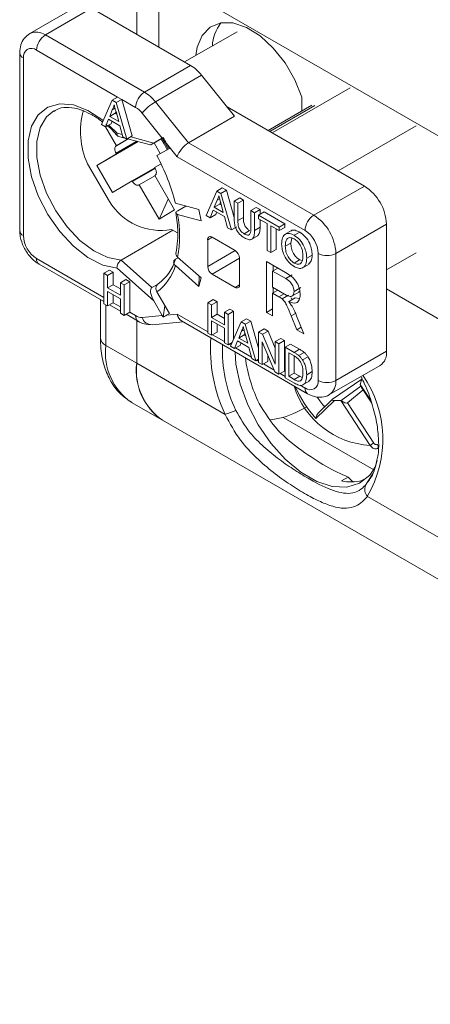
# Model space of a CAD drawing. Header units: millimetres. Extents: x 0 to 420, y 0 to 297.
# Tile 15 of 20: x 295 to 308, y 38 to 69. Entities that reach past the tile are written whole.
import ezdxf

# ---------------------------------------------------------------- set-up
doc = ezdxf.new("R2010")
doc.units = ezdxf.units.MM

msp = doc.modelspace()

# ---------------------------------------------------------------- linework, layer by layer
at = {"color": 7, "linetype": 'Continuous', "lineweight": 15}
for p, q in [((298.669, 80.549), (298.669, 68.914)), ((312.127, 63.471), (298.669, 71.241)), ((299.376, 68.506), (299.376, 70.832)), ((296.719, 69.8), (295.234, 68.943)), ((297.219, 69.751), (295.734, 68.894)), ((297.219, 69.751), (300.401, 67.914)), ((295.734, 68.894), (298.916, 67.057)), ((301.894, 69), (300.207, 68.026)), ((298.056, 66.9), (295.451, 68.404)), ((294.91, 68.322), (294.91, 62.606)), ((295.027, 68.159), (295.027, 62.443)), ((298.916, 67.057), (300.401, 67.914)), ((300.755, 67.6), (299.27, 66.743)), ((300.755, 67.6), (301.815, 66.281)), ((305.528, 67.199), (303.018, 65.75)), ((297.879, 66.798), (297.542, 66.013)), ((297.879, 66.798), (298.056, 66.9)), ((298.014, 66.72), (297.879, 66.798)), ((298.014, 66.72), (298.191, 66.822)), ((298.191, 66.822), (298.056, 66.9)), ((298.528, 65.648), (298.191, 66.822)), ((298.633, 66.567), (298.191, 66.822)), ((303.977, 66.453), (303.977, 66.89)), ((297.802, 66.277), (297.884, 66.487)), ((298.351, 65.546), (298.014, 66.72)), ((299.27, 66.743), (300.33, 65.424)), ((305.987, 64.036), (301.571, 66.586)), ((304.296, 66.637), (302.888, 65.825)), ((297.669, 65.939), (297.766, 66.185)), ((297.766, 66.185), (298.127, 65.976)), ((297.802, 66.277), (297.979, 66.38)), ((298.091, 66.11), (297.802, 66.277)), ((297.979, 66.38), (298.002, 66.439)), ((298.026, 66.352), (297.979, 66.38)), ((298.005, 66.432), (298.091, 66.11)), ((299.49, 65.577), (298.846, 66.379)), ((301.815, 66.281), (300.33, 65.424)), ((297.542, 66.013), (297.669, 65.939)), ((298.02, 65.332), (297.666, 65.941)), ((297.669, 65.939), (297.846, 66.042)), ((297.846, 66.042), (297.877, 66.121)), ((298.127, 65.976), (298.224, 65.619)), ((307.649, 65.975), (305.139, 64.526)), ((298.02, 65.332), (298.4, 65.551)), ((298.086, 65.635), (298.292, 65.58)), ((298.224, 65.619), (298.351, 65.546)), ((298.351, 65.546), (298.528, 65.648)), ((298.372, 65.558), (299.113, 65.36)), ((299.52, 65.595), (299.158, 65.386)), ((299.217, 65.42), (299.49, 65.577)), ((297.387, 64.697), (298.713, 65.467)), ((298.008, 65.325), (298.02, 65.332)), ((298.022, 65.071), (298.709, 65.468)), ((299.226, 65.425), (299.427, 65.079)), ((299.317, 65.016), (299.719, 65.248)), ((299.63, 65.403), (299.719, 65.248)), ((299.972, 64.978), (299.63, 65.403)), ((300.33, 65.424), (304.361, 63.097)), ((298.022, 65.071), (297.387, 64.697)), ((298.022, 65.071), (298.009, 65.093)), ((304.078, 62.607), (299.972, 64.978)), ((297.088, 64.753), (297.792, 63.543)), ((297.387, 64.697), (297.89, 63.833)), ((298.524, 64.207), (299.249, 64.625)), ((299.451, 64.753), (299.245, 64.632)), ((299.245, 64.632), (299.258, 64.611)), ((299.249, 64.367), (298.749, 64.078)), ((299.259, 64.379), (299.247, 64.372)), ((299.887, 63.269), (299.247, 64.372)), ((298.524, 64.207), (297.89, 63.833)), ((298.537, 64.185), (298.524, 64.207)), ((298.749, 64.078), (298.737, 64.071)), ((299.39, 62.976), (298.749, 64.078)), ((301.239, 63.878), (301.416, 63.98)), ((301.416, 63.98), (301.551, 63.903)), ((304.361, 63.097), (305.987, 64.036)), ((300.902, 63.093), (301.239, 63.878)), ((301.239, 63.878), (301.374, 63.801)), ((301.249, 63.579), (301.333, 63.628)), ((301.374, 63.801), (301.551, 63.903)), ((301.374, 63.801), (301.711, 62.626)), ((301.551, 63.903), (301.802, 63.029)), ((301.802, 63.554), (301.979, 63.656)), ((301.979, 63.656), (302.098, 63.587)), ((299.685, 63.618), (299.39, 62.976)), ((299.911, 63.483), (300.666, 63.281)), ((300.248, 63.393), (299.989, 63.244)), ((301.249, 63.579), (301.162, 63.358)), ((301.162, 63.358), (301.339, 63.46)), ((301.162, 63.358), (301.452, 63.191)), ((301.363, 63.52), (301.339, 63.46)), ((301.339, 63.46), (301.386, 63.432)), ((301.452, 63.191), (301.369, 63.496)), ((301.802, 62.99), (301.802, 63.554)), ((301.802, 63.554), (301.921, 63.485)), ((301.921, 63.485), (302.098, 63.587)), ((301.921, 63.485), (301.921, 62.927)), ((302.098, 63.587), (302.098, 63.029)), ((302.335, 63.246), (302.512, 63.348)), ((302.512, 63.348), (302.631, 63.279)), ((299.887, 63.269), (299.39, 62.976)), ((299.984, 63.126), (300.739, 62.923)), ((300.666, 63.281), (300.739, 62.923)), ((301.029, 63.02), (300.902, 63.093)), ((301.126, 63.266), (301.029, 63.02)), ((301.029, 63.02), (301.206, 63.122)), ((301.488, 63.057), (301.126, 63.266)), ((301.237, 63.201), (301.206, 63.122)), ((301.584, 62.699), (301.488, 63.057)), ((301.921, 62.927), (302.098, 63.029)), ((302.335, 63.246), (302.455, 63.177)), ((302.335, 62.689), (302.335, 63.246)), ((302.455, 63.177), (302.631, 63.279)), ((302.455, 63.177), (302.455, 62.613)), ((302.585, 63.102), (302.762, 63.204)), ((302.585, 62.988), (302.585, 63.102)), ((302.585, 63.102), (303.249, 62.718)), ((302.631, 63.279), (302.631, 63.128)), ((302.762, 63.204), (303.425, 62.821)), ((301.711, 62.626), (301.584, 62.699)), ((301.711, 62.626), (301.888, 62.728)), ((302.455, 62.613), (302.631, 62.715)), ((302.857, 62.831), (302.585, 62.988)), ((302.631, 62.962), (302.631, 62.715)), ((302.857, 61.965), (302.857, 62.831)), ((303.249, 62.605), (302.977, 62.762)), ((302.977, 62.762), (302.977, 61.896)), ((303.249, 62.718), (303.425, 62.821)), ((303.249, 62.718), (303.249, 62.605)), ((303.249, 62.605), (303.425, 62.707)), ((303.425, 62.821), (303.425, 62.707)), ((306.694, 62.811), (305.068, 61.872)), ((306.694, 58.728), (306.694, 62.811)), ((299.832, 62.616), (298.165, 61.653)), ((299.789, 62.64), (299.978, 62.532)), ((301.091, 62.392), (301.833, 61.964)), ((302.121, 62.503), (302.298, 62.605)), ((302.35, 62.318), (302.571, 62.445)), ((303.153, 62.66), (303.153, 61.998)), ((303.643, 62.604), (303.422, 62.477)), ((303.653, 62.363), (303.621, 62.203)), ((303.728, 62.454), (303.905, 62.556)), ((300.949, 61.453), (300.949, 62.311)), ((303.444, 62.101), (303.621, 62.203)), ((299.916, 61.682), (300.005, 61.734)), ((299.984, 61.752), (300.739, 61.083)), ((302.977, 61.896), (302.857, 61.965)), ((302.977, 61.896), (303.153, 61.998)), ((304.13, 61.718), (304.307, 61.82)), ((304.502, 57.789), (304.502, 61.872)), ((305.068, 61.872), (305.068, 57.789)), ((307.649, 61.892), (306.694, 61.341)), ((295.534, 61.525), (297.615, 60.324)), ((298.165, 61.653), (299.158, 60.773)), ((299.911, 61.479), (300.666, 60.81)), ((301.975, 61.719), (301.975, 60.861)), ((302.836, 61.609), (303.45, 61.255)), ((302.836, 59.976), (302.836, 61.609)), ((303.048, 61.313), (303.048, 61.487)), ((303.727, 61.563), (303.904, 61.665)), ((303.904, 61.665), (303.987, 61.64)), ((303.989, 61.401), (304.21, 61.529)), ((297.615, 61.235), (297.792, 61.337)), ((297.615, 61.235), (297.615, 60.255)), ((297.734, 61.166), (297.615, 61.235)), ((297.734, 61.166), (297.911, 61.268)), ((297.734, 60.764), (297.734, 61.166)), ((297.911, 61.268), (297.792, 61.337)), ((297.911, 60.866), (297.911, 61.268)), ((299.217, 60.345), (298.036, 61.392)), ((300.666, 60.81), (300.674, 61.141)), ((301.833, 60.78), (301.091, 61.208)), ((303.199, 61.4), (303.035, 61.306)), ((303.035, 61.306), (303.035, 60.782)), ((303.457, 61.062), (303.035, 61.306)), ((303.669, 61.185), (303.457, 61.062)), ((297.734, 60.764), (297.911, 60.866)), ((298.148, 60.729), (297.911, 60.866)), ((298.148, 60.927), (298.325, 61.029)), ((298.148, 60.927), (298.148, 60.525)), ((298.267, 60.858), (298.148, 60.927)), ((298.267, 60.858), (298.444, 60.96)), ((298.267, 59.878), (298.267, 60.858)), ((298.444, 60.96), (298.325, 61.029)), ((298.444, 59.98), (298.444, 60.96)), ((299.358, 60.888), (299.158, 60.773)), ((300.666, 60.81), (300.739, 61.083)), ((303.035, 60.782), (303.414, 60.564)), ((298.148, 60.525), (297.734, 60.764)), ((297.734, 60.651), (298.148, 60.412)), ((297.734, 60.186), (297.734, 60.651)), ((297.911, 60.288), (297.911, 60.549)), ((299.317, 60.633), (299.719, 59.936)), ((303.199, 60.688), (303.035, 60.594)), ((303.24, 60.476), (303.035, 60.594)), ((303.035, 60.594), (303.035, 59.861)), ((303.048, 60.601), (303.048, 60.775)), ((303.55, 60.534), (303.338, 60.412)), ((303.634, 60.484), (303.9, 60.637)), ((303.937, 60.774), (303.724, 60.651)), ((303.871, 60.625), (303.907, 60.663)), ((306.694, 60.728), (311.185, 58.136)), ((297.503, 60.388), (297.503, 59.156)), ((297.615, 60.255), (297.734, 60.186)), ((297.734, 60.186), (297.911, 60.288)), ((297.794, 60.22), (298.148, 60.016)), ((298.148, 60.412), (298.148, 59.947)), ((299.217, 60.345), (299.49, 59.872)), ((299.52, 59.825), (299.578, 60.181)), ((300.953, 60.287), (301.13, 60.39)), ((300.953, 59.308), (300.953, 60.287)), ((300.953, 60.287), (301.073, 60.218)), ((301.073, 60.218), (301.25, 60.32)), ((301.073, 60.218), (301.073, 59.816)), ((301.13, 60.39), (301.25, 60.32)), ((301.25, 60.32), (301.25, 59.918)), ((303.761, 60.441), (303.549, 60.319)), ((303.9, 60.421), (303.761, 60.441)), ((298.148, 59.947), (298.267, 59.878)), ((298.267, 59.878), (298.444, 59.98)), ((298.327, 59.913), (298.716, 59.688)), ((298.444, 59.98), (298.633, 59.871)), ((298.846, 59.814), (299.49, 59.872)), ((299.63, 59.884), (299.719, 59.936)), ((299.63, 59.884), (299.972, 59.915)), ((301.073, 59.816), (301.25, 59.918)), ((301.25, 59.918), (301.486, 59.782)), ((301.486, 59.98), (301.663, 60.082)), ((301.486, 59.98), (301.606, 59.911)), ((301.486, 59.578), (301.486, 59.98)), ((301.606, 59.911), (301.783, 60.013)), ((301.606, 59.911), (301.606, 58.931)), ((301.663, 60.082), (301.783, 60.013)), ((301.783, 60.013), (301.783, 59.111)), ((303.035, 60.091), (302.836, 59.976)), ((303.035, 59.861), (302.836, 59.976)), ((303.811, 59.413), (303.635, 59.86)), ((303.808, 59.866), (304.04, 59.281)), ((298.669, 58.339), (298.669, 59.715)), ((299.164, 59.579), (300.164, 59.669)), ((300.108, 59.701), (304.161, 57.361)), ((301.073, 59.816), (301.486, 59.578)), ((301.486, 59.465), (301.073, 59.703)), ((301.073, 59.703), (301.073, 59.239)), ((301.25, 59.601), (301.25, 59.341)), ((301.686, 58.885), (302.023, 59.67)), ((302.023, 59.67), (302.199, 59.772)), ((302.023, 59.67), (302.158, 59.592)), ((302.158, 59.592), (302.334, 59.694)), ((302.158, 59.592), (302.494, 58.418)), ((302.199, 59.772), (302.334, 59.694)), ((302.334, 59.694), (302.585, 58.82)), ((301.073, 59.239), (300.953, 59.308)), ((301.073, 59.239), (301.25, 59.341)), ((301.486, 59), (301.486, 59.465)), ((302.032, 59.371), (301.945, 59.15)), ((301.945, 59.15), (302.122, 59.252)), ((302.032, 59.371), (302.117, 59.419)), ((302.146, 59.312), (302.122, 59.252)), ((302.122, 59.252), (302.17, 59.224)), ((302.235, 58.982), (302.152, 59.287)), ((302.585, 59.345), (302.762, 59.448)), ((302.585, 58.366), (302.585, 59.345)), ((302.585, 59.345), (302.712, 59.272)), ((302.712, 59.272), (302.888, 59.375)), ((302.712, 59.272), (303.118, 58.307)), ((302.762, 59.448), (302.888, 59.375)), ((302.888, 59.375), (303.118, 58.829)), ((303.954, 59.496), (303.811, 59.413)), ((304.04, 59.281), (303.811, 59.413)), ((297.679, 58.911), (298.669, 58.339)), ((301.606, 58.931), (301.486, 59)), ((301.606, 58.931), (301.738, 59.007)), ((301.813, 58.812), (301.686, 58.885)), ((301.909, 59.057), (301.813, 58.812)), ((301.813, 58.812), (301.989, 58.914)), ((302.271, 58.848), (301.909, 59.057)), ((301.945, 59.15), (302.235, 58.982)), ((302.021, 58.993), (301.989, 58.914)), ((303.111, 58.062), (302.705, 59.028)), ((302.705, 59.028), (302.705, 58.297)), ((303.118, 59.038), (303.295, 59.14)), ((303.118, 58.307), (303.118, 59.038)), ((303.118, 59.038), (303.238, 58.969)), ((303.238, 58.969), (303.415, 59.071)), ((303.238, 58.969), (303.238, 57.989)), ((303.295, 59.14), (303.415, 59.071)), ((303.415, 59.071), (303.415, 58.091)), ((303.434, 58.856), (303.61, 58.958)), ((303.61, 58.958), (303.901, 58.79)), ((302.367, 58.491), (302.271, 58.848)), ((302.882, 58.608), (302.882, 58.399)), ((303.434, 57.876), (303.434, 58.856)), ((303.434, 58.856), (303.724, 58.688)), ((303.725, 58.574), (303.553, 58.673)), ((303.553, 58.673), (303.553, 57.92)), ((303.724, 58.688), (303.901, 58.79)), ((303.73, 58.571), (303.73, 58.022)), ((303.874, 58.587), (304.05, 58.689)), ((305.068, 57.789), (306.694, 58.728)), ((298.669, 58.339), (301.511, 56.698)), ((302.494, 58.418), (302.367, 58.491)), ((302.494, 58.418), (302.585, 58.47)), ((302.705, 58.297), (302.585, 58.366)), ((302.705, 58.297), (302.882, 58.399)), ((303.997, 58.446), (304.174, 58.548)), ((304.861, 57.332), (306.487, 58.271)), ((303.238, 57.989), (303.111, 58.062)), ((303.238, 57.989), (303.415, 58.091)), ((303.553, 57.92), (303.73, 58.022)), ((303.73, 58.022), (303.905, 57.921)), ((304.13, 57.969), (304.307, 58.071)), ((303.738, 57.7), (303.434, 57.876)), ((303.553, 57.92), (303.728, 57.819)), ((303.728, 57.819), (303.905, 57.921)), ((303.905, 57.921), (303.989, 57.883)), ((303.99, 57.632), (304.211, 57.76)), ((305.901, 57.833), (304.956, 57.182)), ((305.913, 57.874), (305.848, 57.662)), ((305.868, 57.605), (305.234, 57.147)), ((305.943, 57.484), (305.439, 57.065)), ((305.894, 57.559), (306.219, 57.062)), ((298.507, 57.079), (299.497, 56.508)), ((305.026, 57.139), (304.427, 56.565)), ((304.947, 57.175), (304.538, 56.783)), ((305.225, 57.146), (305.026, 57.139)), ((306.172, 55.701), (305.225, 57.146)), ((305.439, 57.065), (306.283, 55.776)), ((303.8, 56.764), (304.15, 56.934)), ((299.497, 56.508), (332.024, 37.731)), ((306.376, 55.594), (306.406, 55.603)), ((306.401, 55.6), (306.376, 55.594)), ((306.29, 54.862), (306.396, 55.212)), ((305.25, 54.557), (305.459, 54.678)), ((305.909, 54.571), (305.979, 54.612)), ((306.079, 54.061), (308.936, 52.412))]:
    msp.add_line(p, q, dxfattribs=at)
at = {"color": 8, "linetype": 'Continuous', "lineweight": 15}
for p, q in [((297.884, 66.487), (297.971, 66.538)), ((304.396, 66.628), (302.947, 65.791)), ((297.77, 65.998), (298.036, 65.736)), ((298.008, 65.325), (298.4, 65.551)), ((298.036, 65.736), (298.205, 65.691)), ((298.476, 65.618), (299.217, 65.42)), ((298.675, 65.477), (298.009, 65.093)), ((298.537, 64.185), (299.262, 64.604)), ((301.091, 62.392), (300.949, 62.311)), ((300.949, 61.453), (301.833, 61.964)), ((295.451, 61.708), (297.615, 60.459)), ((301.975, 61.719), (301.091, 61.208)), ((301.833, 60.78), (301.975, 60.861)), ((303.403, 60.57), (303.24, 60.476)), ((297.679, 60.218), (297.679, 58.911)), ((297.911, 60.288), (298.148, 60.151)), ((299.972, 59.915), (300.953, 59.348)), ((303.776, 59.941), (303.635, 59.86)), ((301.108, 59.259), (301.486, 59.041)), ((301.641, 58.951), (301.7, 58.918)), ((301.848, 58.832), (302.354, 58.54)), ((302.53, 58.438), (302.585, 58.406)), ((302.74, 58.317), (303.089, 58.116)), ((303.273, 58.009), (303.434, 57.917)), ((303.916, 57.638), (304.078, 57.544)), ((305.848, 57.662), (306.189, 57.142)), ((303.756, 57.591), (303.759, 57.593)), ((303.377, 56.601), (306.29, 54.919))]:
    msp.add_line(p, q, dxfattribs=at)
at = {"color": 7, "linetype": 'Continuous', "lineweight": 15, "flags": 128}
for points in [[(300.57, 68.236), (300.615, 68.499), (300.775, 68.881), (301.031, 69.148), (301.367, 69.284), (301.762, 69.28), (302.194, 69.137), (302.634, 68.863), (303.057, 68.475), (303.437, 67.997), (303.75, 67.457), (303.977, 66.89)], [(298.009, 65.093), (297.991, 65.128), (297.978, 65.164), (297.97, 65.199), (297.967, 65.232), (297.97, 65.263), (297.977, 65.289), (297.99, 65.31), (298.008, 65.325)], [(299.258, 64.611), (299.276, 64.576), (299.289, 64.54), (299.297, 64.505), (299.3, 64.471), (299.297, 64.441), (299.289, 64.415), (299.276, 64.394), (299.259, 64.379)], [(298.737, 64.071), (298.715, 64.063), (298.691, 64.062), (298.665, 64.068), (298.637, 64.08), (298.609, 64.099), (298.583, 64.124), (298.558, 64.153), (298.537, 64.185)], [(301.828, 58.708), (301.859, 58.315), (301.996, 57.666), (302.236, 57.004), (302.567, 56.362), (302.975, 55.769), (303.44, 55.252), (303.94, 54.836), (304.452, 54.54), (304.953, 54.379), (305.417, 54.359), (305.825, 54.481), (306.157, 54.741), (306.345, 55.016)], [(306.407, 55.728), (306.417, 55.707), (306.424, 55.686), (306.428, 55.665), (306.428, 55.645), (306.426, 55.628), (306.42, 55.614), (306.412, 55.605), (306.401, 55.6)]]:
    msp.add_lwpolyline(points, dxfattribs=at)
at = {"color": 8, "linetype": 'Continuous', "lineweight": 15, "flags": 128}
for points in [[(298.036, 61.392), (297.579, 61.496), (297.104, 61.738), (296.634, 62.104), (296.196, 62.574), (295.813, 63.123), (295.507, 63.721), (295.293, 64.337), (295.183, 64.936), (295.183, 65.486), (295.293, 65.958), (295.507, 66.327), (295.813, 66.571), (296.196, 66.678), (296.634, 66.643), (297.104, 66.466), (297.579, 66.158), (297.598, 66.144)], [(296.011, 66.455), (295.774, 66.259), (295.57, 65.915), (295.465, 65.471), (295.465, 64.952), (295.57, 64.387), (295.774, 63.806), (296.066, 63.243), (296.43, 62.729), (296.846, 62.291), (297.29, 61.955), (297.738, 61.738), (298.165, 61.653)], [(299.485, 65.575), (299.536, 65.493), (299.685, 65.228)], [(306.018, 54.419), (306.265, 54.804), (306.29, 54.862)]]:
    msp.add_lwpolyline(points, dxfattribs=at)
at = {"color": 7, "linetype": 'Continuous', "lineweight": 15}
for centre, radius, start, end in [((302.437, 68.468), 1.34, 142.3682, 176.8669), ((296.066, 68.376), 0.615, 122.6055, 177.3945), ((295.286, 68.201), 0.262, 50.7967, 189.214), ((299.729, 66.799), 1.302, 37.9787, 58.8941), ((299.248, 66.539), 0.615, 122.6055, 177.3945), ((298.244, 65.942), 1.302, 37.9787, 58.8941), ((298.23, 65.898), 0.781, 37.9787, 58.8941), ((300.035, 65.423), 1.526, 120.1044, 141.2295), ((299.373, 65.79), 2.509, 164.4011, 204.4091), ((293.684, 61.949), 6.414, 13.8442, 28.5672), ((305.159, 62.741), 1.537, 2.6055, 57.3945), ((299.449, 64.55), 1.94, 211.2715, 280.0958), ((296.297, 62.439), 3.751, 349.453, 10.547), ((304.692, 62.579), 0.615, 122.6055, 177.3945), ((303.533, 61.802), 1.537, 2.6055, 57.3945), ((295.948, 62.485), 0.922, 182.6055, 237.3945), ((301.035, 62.325), 0.0873, 50.7967, 189.214), ((303.581, 61.83), 0.922, 2.6055, 57.3945), ((301.667, 61.705), 0.307, 2.6055, 57.3945), ((304.785, 62.418), 0.615, 242.6097, 297.3903), ((298.345, 61.948), 1.635, 306.471, 343.3277), ((298.43, 62.134), 1.553, 306.6978, 343.1009), ((301.256, 61.467), 0.307, 182.6055, 237.3945), ((301.888, 60.847), 0.0873, 230.7967, 9.214), ((298.83, 60.182), 0.368, 237.6507, 272.3578), ((306.219, 58.668), 0.48, 304.0564, 7.2558), ((300.572, 58.097), 1.918, 172.7442, 235.9436), ((300.629, 58.123), 1.972, 173.7012, 234.9867), ((306.937, 59.149), 4.817, 187.5599, 205.8559), ((304.244, 57.748), 0.262, 230.7967, 9.214), ((304.785, 58.335), 0.615, 242.6097, 297.3903), ((307.559, 59.35), 4.191, 204.8217, 221.6382), ((301.064, 58.477), 1.834, 284.1064, 295.5482), ((306.784, 54.918), 0.994, 120.2425, 128.0221), ((305.549, 55.972), 1.446, 258.0684, 284.3939), ((306.367, 54.294), 0.37, 160.324, 219.0401)]:
    msp.add_arc(centre, radius, start, end, dxfattribs=at)
at = {"color": 8, "linetype": 'Continuous', "lineweight": 15}
for centre, radius, start, end in [((295.441, 68.485), 0.503, 54.3818, 114.314), ((295.101, 68.335), 0.192, 184.0367, 247.2629), ((295.11, 62.626), 0.201, 185.6948, 245.6253), ((295.642, 61.684), 0.192, 172.7442, 235.9436), ((298.834, 59.851), 0.201, 174.3801, 234.2966), ((299.154, 59.899), 0.32, 195.3838, 271.7381), ((297.803, 59.186), 0.302, 185.6948, 245.6253), ((299.582, 58.668), 1.918, 172.7442, 235.9436), ((305.882, 58.784), 4.843, 175.6053, 205.5137), ((305.885, 58.741), 4.464, 177.4411, 205.4538), ((302.929, 55.896), 3.645, 329.7818, 34.3662), ((306.315, 58.408), 2.711, 197.0148, 266.9745), ((304.567, 57.74), 0.503, 305.698, 5.6204), ((304.278, 57.525), 0.201, 174.3801, 234.2966), ((307.228, 59.14), 3.344, 214.3385, 221.4444)]:
    msp.add_arc(centre, radius, start, end, dxfattribs=at)
at = {"color": 7, "linetype": 'Continuous', "lineweight": 15}
for centre, major_axis, ratio, start_param, end_param in [((299.772, 65.741), (0.351, 0.202), 0.000067, 2.375159, 2.50964), ((298.966, 66.744), (-1.017, 1.894), 0.031983, 2.205361, 2.339841), ((299.358, 65.501), (0.245, 0.141), 0.000066, 2.186238, 3.757034), ((300.255, 65.141), (0.264, 0.308), 0.410799, 0.862075, 2.432871), ((299.358, 60.426), (-0.2, 0.346), 0.408237, 6.283162, 7.853959), ((299.772, 60.035), (-0.207, 0.359), 0.788654, 1.570698, 1.705179), ((298.966, 59.963), (1.014, 0.321), 0.315819, 5.187833, 5.322314), ((300.255, 60.078), (0.088, 0.4), 0.697911, 2.138832, 2.924312), ((305.913, 57.713), (0.0627, 0.0856), 0.313697, 2.406695, 2.538275), ((305.89, 57.748), (-0.075, 0.244), 0.286044, 1.877017, 2.363202), ((305.107, 57.19), (0.168, 0.031), 0.242845, 2.644358, 4.162794), ((305.289, 57.197), (0.0926, 0.0409), 0.317681, 3.811918, 3.943497), ((305.266, 57.231), (0.175, -0.163), 0.353158, 4.85447, 6.237745), ((303.8, 59.214), (1.709, 2.473), 0.62436, 3.596647, 3.977629), ((306.184, 57.021), (-1.768, 3.062), 0.577335, 2.061741, 2.131989)]:
    msp.add_ellipse(centre, major_axis=major_axis, ratio=ratio, start_param=start_param, end_param=end_param, dxfattribs=at)
for points, knots in [([(295.236, 68.94), (295.17, 68.892), (295.04, 68.797), (294.93, 68.571), (294.917, 68.407), (294.91, 68.322)], [0, 0, 0, 0, 0.330905, 0.654446, 1, 1, 1, 1]), ([(296.009, 66.438), (296.063, 66.471), (296.197, 66.555), (296.487, 66.577), (296.834, 66.524), (297.082, 66.397), (297.189, 66.343)], [0, 0, 0, 0, 0.186769, 0.47137, 0.774284, 1, 1, 1, 1]), ([(297.884, 66.487), (297.896, 66.517), (297.917, 66.57), (297.937, 66.623), (297.947, 66.646)], [0, 0, 0, 0, 0.560002, 1, 1, 1, 1]), ([(297.947, 66.646), (297.955, 66.606), (297.969, 66.536), (297.994, 66.463), (298.005, 66.432)], [0, 0, 0, 0, 0.559908, 1, 1, 1, 1]), ([(297.189, 66.343), (297.22, 66.329), (297.347, 66.274), (297.477, 66.169), (297.575, 66.089)], [0, 0, 0, 0, 0.2467104, 1, 1, 1, 1]), ([(297.679, 66.015), (297.684, 66.011), (297.815, 65.918), (297.939, 65.781), (298.057, 65.651)], [0, 0, 0, 0, 0.042469, 1, 1, 1, 1]), ([(298.086, 65.636), (298.085, 65.636), (298.071, 65.636), (298.053, 65.655), (298.037, 65.688), (298.035, 65.72), (298.036, 65.735), (298.036, 65.736)], [0, 0, 0, 0, 0.024385, 0.355164, 0.704774, 0.98198, 1, 1, 1, 1]), ([(299.448, 65.553), (299.471, 65.52), (299.549, 65.412), (299.606, 65.29), (299.645, 65.205)], [0, 0, 0, 0, 0.305006, 1, 1, 1, 1]), ([(301.307, 63.726), (301.299, 63.696), (301.284, 63.642), (301.26, 63.598), (301.249, 63.579)], [0, 0, 0, 0, 0.5599078, 1, 1, 1, 1]), ([(301.369, 63.496), (301.358, 63.539), (301.337, 63.616), (301.316, 63.693), (301.307, 63.726)], [0, 0, 0, 0, 0.560002, 1, 1, 1, 1]), ([(299.927, 63.183), (299.943, 63.075), (299.989, 62.763), (300, 62.309), (299.951, 62.005), (299.929, 61.868)], [0, 0, 0, 0, 0.2242238, 0.6523829, 1, 1, 1, 1]), ([(299.989, 63.244), (299.975, 63.234), (299.946, 63.215), (299.927, 63.184), (299.93, 63.157), (299.951, 63.136), (299.975, 63.129), (299.984, 63.126)], [0, 0, 0, 0, 0.214334, 0.428664, 0.643131, 0.857878, 1, 1, 1, 1]), ([(302.098, 63.029), (302.099, 62.988), (302.099, 62.905), (302.13, 62.771), (302.213, 62.661), (302.269, 62.624), (302.298, 62.605)], [0, 0, 0, 0, 0.281723, 0.560127, 0.779499, 1, 1, 1, 1]), ([(302.13, 62.372), (302.076, 62.406), (301.969, 62.475), (301.842, 62.664), (301.806, 62.842), (301.803, 62.941), (301.802, 62.99)], [0, 0, 0, 0, 0.280714, 0.557891, 0.778399, 1, 1, 1, 1]), ([(301.921, 62.927), (301.922, 62.886), (301.923, 62.803), (301.954, 62.668), (302.036, 62.559), (302.092, 62.522), (302.121, 62.503)], [0, 0, 0, 0, 0.281723, 0.560127, 0.779499, 1, 1, 1, 1]), ([(302.121, 62.503), (302.146, 62.49), (302.195, 62.464), (302.268, 62.452), (302.334, 62.52), (302.335, 62.619), (302.335, 62.689)], [0, 0, 0, 0, 0.187574, 0.374198, 0.559695, 1, 1, 1, 1]), ([(302.631, 62.715), (302.632, 62.652), (302.633, 62.531), (302.574, 62.467), (302.545, 62.436)], [0, 0, 0, 0, 0.5237528, 1, 1, 1, 1]), ([(294.91, 62.606), (294.914, 62.54), (294.925, 62.363), (295.03, 62.066), (295.231, 61.76), (295.417, 61.595), (295.522, 61.532), (295.534, 61.525)], [0, 0, 0, 0, 0.158764, 0.427991, 0.701597, 0.966628, 1, 1, 1, 1]), ([(302.455, 62.613), (302.454, 62.552), (302.452, 62.431), (302.381, 62.312), (302.256, 62.307), (302.172, 62.35), (302.13, 62.372)], [0, 0, 0, 0, 0.281617, 0.559127, 0.779001, 1, 1, 1, 1]), ([(303.325, 62.172), (303.329, 62.243), (303.337, 62.385), (303.436, 62.505), (303.578, 62.527), (303.678, 62.479), (303.728, 62.454)], [0, 0, 0, 0, 0.2805803, 0.5596082, 0.7795777, 1, 1, 1, 1]), ([(303.729, 62.341), (303.681, 62.361), (303.586, 62.401), (303.455, 62.329), (303.448, 62.187), (303.444, 62.101)], [0, 0, 0, 0, 0.280157, 0.559673, 1, 1, 1, 1]), ([(303.624, 62.588), (303.626, 62.591), (303.655, 62.628), (303.758, 62.624), (303.856, 62.579), (303.905, 62.556)], [0, 0, 0, 0, 0.046547, 0.522783, 1, 1, 1, 1]), ([(303.728, 62.454), (303.79, 62.41), (303.915, 62.321), (304.052, 62.103), (304.12, 61.894), (304.127, 61.777), (304.13, 61.718)], [0, 0, 0, 0, 0.279616, 0.558572, 0.779078, 1, 1, 1, 1]), ([(303.905, 62.556), (303.967, 62.512), (304.092, 62.423), (304.229, 62.205), (304.297, 61.996), (304.303, 61.879), (304.307, 61.82)], [0, 0, 0, 0, 0.279616, 0.558572, 0.779078, 1, 1, 1, 1]), ([(303.727, 61.45), (303.666, 61.493), (303.544, 61.58), (303.408, 61.793), (303.337, 61.998), (303.329, 62.114), (303.325, 62.172)], [0, 0, 0, 0, 0.279586, 0.558772, 0.7793, 1, 1, 1, 1]), ([(303.444, 62.101), (303.447, 62.047), (303.453, 61.939), (303.522, 61.772), (303.62, 61.636), (303.691, 61.588), (303.727, 61.563)], [0, 0, 0, 0, 0.280642, 0.559885, 0.779855, 1, 1, 1, 1]), ([(303.621, 62.203), (303.624, 62.149), (303.63, 62.041), (303.698, 61.874), (303.797, 61.738), (303.868, 61.69), (303.904, 61.665)], [0, 0, 0, 0, 0.280642, 0.559885, 0.779855, 1, 1, 1, 1]), ([(304.01, 61.788), (304.007, 61.844), (304.001, 61.954), (303.938, 62.125), (303.838, 62.265), (303.765, 62.316), (303.729, 62.341)], [0, 0, 0, 0, 0.280785, 0.560094, 0.77995, 1, 1, 1, 1]), ([(299.984, 61.752), (299.971, 61.767), (299.943, 61.796), (299.926, 61.842), (299.931, 61.869), (299.934, 61.881)], [0, 0, 0, 0, 0.3673491, 0.7347044, 1, 1, 1, 1]), ([(303.727, 61.563), (303.773, 61.543), (303.866, 61.503), (303.963, 61.56), (304.005, 61.665), (304.008, 61.747), (304.01, 61.788)], [0, 0, 0, 0, 0.279092, 0.55817, 0.77881, 1, 1, 1, 1]), ([(304.307, 61.82), (304.302, 61.75), (304.295, 61.616), (304.219, 61.551), (304.184, 61.521)], [0, 0, 0, 0, 0.52798, 1, 1, 1, 1]), ([(298.165, 61.653), (298.15, 61.643), (298.12, 61.621), (298.081, 61.57), (298.052, 61.509), (298.037, 61.448), (298.035, 61.409), (298.036, 61.393), (298.036, 61.392)], [0, 0, 0, 0, 0.199086, 0.397985, 0.602097, 0.817827, 0.98888, 1, 1, 1, 1]), ([(299.916, 61.682), (299.902, 61.672), (299.873, 61.651), (299.854, 61.605), (299.857, 61.556), (299.878, 61.512), (299.902, 61.489), (299.911, 61.479)], [0, 0, 0, 0, 0.214334, 0.428664, 0.643131, 0.857878, 1, 1, 1, 1]), ([(304.13, 61.718), (304.124, 61.65), (304.114, 61.512), (304.015, 61.395), (303.873, 61.382), (303.776, 61.427), (303.727, 61.45)], [0, 0, 0, 0, 0.2803566, 0.5595095, 0.7796389, 1, 1, 1, 1]), ([(303.45, 61.255), (303.515, 61.217), (303.644, 61.14), (303.819, 60.951), (303.908, 60.727), (303.919, 60.603), (303.924, 60.541)], [0, 0, 0, 0, 0.281687, 0.559297, 0.779414, 1, 1, 1, 1]), ([(299.317, 60.633), (299.307, 60.654), (299.288, 60.695), (299.282, 60.761), (299.295, 60.821), (299.323, 60.864), (299.348, 60.882), (299.358, 60.888)], [0, 0, 0, 0, 0.215042, 0.430087, 0.64502, 0.859687, 1, 1, 1, 1]), ([(303.724, 60.651), (303.72, 60.696), (303.711, 60.787), (303.613, 60.961), (303.516, 61.024), (303.457, 61.062)], [0, 0, 0, 0, 0.2804251, 0.5599893, 1, 1, 1, 1]), ([(303.338, 60.412), (303.32, 60.425), (303.287, 60.449), (303.254, 60.468), (303.24, 60.476)], [0, 0, 0, 0, 0.5598527, 1, 1, 1, 1]), ([(303.414, 60.564), (303.455, 60.541), (303.537, 60.495), (303.65, 60.476), (303.714, 60.545), (303.721, 60.616), (303.724, 60.651)], [0, 0, 0, 0, 0.281552, 0.560281, 0.779832, 1, 1, 1, 1]), ([(303.924, 60.541), (303.918, 60.481), (303.906, 60.36), (303.776, 60.247), (303.635, 60.291), (303.549, 60.319)], [0, 0, 0, 0, 0.280519, 0.56053, 1, 1, 1, 1]), ([(303.635, 59.86), (303.591, 59.969), (303.531, 60.12), (303.433, 60.315), (303.369, 60.38), (303.338, 60.412)], [0, 0, 0, 0, 0.560782, 0.780695, 1, 1, 1, 1]), ([(303.549, 60.319), (303.571, 60.293), (303.609, 60.248), (303.644, 60.197), (303.659, 60.175)], [0, 0, 0, 0, 0.560154, 1, 1, 1, 1]), ([(303.665, 60.386), (303.658, 60.402), (303.648, 60.423), (303.634, 60.439), (303.63, 60.443)], [0, 0, 0, 0, 0.785418, 1, 1, 1, 1]), ([(303.659, 60.175), (303.69, 60.118), (303.746, 60.017), (303.789, 59.912), (303.808, 59.866)], [0, 0, 0, 0, 0.559818, 1, 1, 1, 1]), ([(298.716, 59.688), (298.778, 59.656), (298.92, 59.584), (299.076, 59.581), (299.164, 59.579)], [0, 0, 0, 0, 0.436989, 1, 1, 1, 1]), ([(302.09, 59.518), (302.082, 59.488), (302.068, 59.434), (302.043, 59.39), (302.032, 59.371)], [0, 0, 0, 0, 0.559908, 1, 1, 1, 1]), ([(302.152, 59.287), (302.141, 59.331), (302.12, 59.407), (302.099, 59.484), (302.09, 59.518)], [0, 0, 0, 0, 0.560002, 1, 1, 1, 1]), ([(297.503, 59.156), (297.506, 59.042), (297.515, 58.716), (297.612, 58.236), (297.821, 57.754), (298.107, 57.357), (298.367, 57.179), (298.497, 57.09)], [0, 0, 0, 0, 0.129057, 0.371621, 0.586781, 0.793001, 1, 1, 1, 1]), ([(303.724, 58.688), (303.752, 58.672), (303.802, 58.642), (303.852, 58.604), (303.874, 58.587)], [0, 0, 0, 0, 0.56016, 1, 1, 1, 1]), ([(303.866, 58.473), (303.84, 58.495), (303.794, 58.535), (303.746, 58.562), (303.725, 58.574)], [0, 0, 0, 0, 0.559255, 1, 1, 1, 1]), ([(303.874, 58.587), (303.899, 58.565), (303.944, 58.524), (303.981, 58.47), (303.997, 58.446)], [0, 0, 0, 0, 0.559864, 1, 1, 1, 1]), ([(303.901, 58.79), (303.929, 58.774), (303.979, 58.744), (304.029, 58.706), (304.05, 58.689)], [0, 0, 0, 0, 0.56016, 1, 1, 1, 1]), ([(304.05, 58.689), (304.076, 58.667), (304.12, 58.626), (304.158, 58.572), (304.174, 58.548)], [0, 0, 0, 0, 0.559864, 1, 1, 1, 1]), ([(304.01, 58.04), (304.006, 58.12), (304.001, 58.232), (303.933, 58.388), (303.888, 58.445), (303.866, 58.473)], [0, 0, 0, 0, 0.559188, 0.780064, 1, 1, 1, 1]), ([(303.997, 58.446), (304.022, 58.402), (304.072, 58.313), (304.12, 58.146), (304.126, 58.036), (304.13, 57.969)], [0, 0, 0, 0, 0.27977, 0.559917, 1, 1, 1, 1]), ([(304.174, 58.548), (304.199, 58.504), (304.249, 58.415), (304.297, 58.248), (304.303, 58.138), (304.307, 58.071)], [0, 0, 0, 0, 0.27977, 0.559917, 1, 1, 1, 1]), ([(304.13, 57.969), (304.126, 57.9), (304.117, 57.762), (304.031, 57.628), (303.884, 57.623), (303.787, 57.674), (303.738, 57.7)], [0, 0, 0, 0, 0.28083, 0.559957, 0.779066, 1, 1, 1, 1]), ([(303.929, 57.772), (303.957, 57.81), (304.008, 57.878), (304.009, 57.991), (304.01, 58.04)], [0, 0, 0, 0, 0.557437, 1, 1, 1, 1]), ([(304.307, 58.071), (304.304, 58), (304.298, 57.859), (304.224, 57.785), (304.188, 57.748)], [0, 0, 0, 0, 0.507407, 1, 1, 1, 1]), ([(303.728, 57.819), (303.769, 57.795), (303.843, 57.753), (303.902, 57.766), (303.929, 57.772)], [0, 0, 0, 0, 0.561787, 1, 1, 1, 1]), ([(305.867, 57.912), (305.909, 57.831), (306.059, 57.547), (306.237, 57.042), (306.393, 56.428), (306.451, 55.856), (306.443, 55.434), (306.391, 55.24), (306.377, 55.186)], [0, 0, 0, 0, 0.084883, 0.295269, 0.504814, 0.713077, 0.919825, 1, 1, 1, 1]), ([(304.161, 57.361), (304.223, 57.33), (304.367, 57.258), (304.604, 57.242), (304.791, 57.274), (304.856, 57.331), (304.86, 57.334)], [0, 0, 0, 0, 0.278211, 0.645518, 0.979315, 1, 1, 1, 1]), ([(305.459, 54.678), (305.232, 54.78), (304.805, 54.974), (303.973, 55.516), (303.159, 56.156), (302.791, 56.745), (302.602, 57.048)], [0, 0, 0, 0, 0.269283, 0.508594, 0.747163, 1, 1, 1, 1]), ([(306.079, 54.061), (306.012, 53.984), (305.875, 53.828), (305.627, 53.702), (305.33, 53.663), (304.977, 53.727), (304.575, 53.88), (304.119, 54.114), (303.604, 54.43), (303.051, 54.825), (302.501, 55.3), (301.928, 55.9), (301.661, 56.411), (301.511, 56.698)], [0, 0, 0, 0, 0.069739, 0.141815, 0.227253, 0.315388, 0.400605, 0.488296, 0.581404, 0.677834, 0.77319, 0.872186, 1, 1, 1, 1]), ([(301.855, 56.822), (301.994, 56.579), (302.239, 56.146), (302.758, 55.641), (303.252, 55.239), (303.758, 54.892), (304.366, 54.523), (304.892, 54.265), (305.325, 54.152), (305.595, 54.156), (305.826, 54.237), (305.954, 54.358), (306.018, 54.419)], [0, 0, 0, 0, 0.123957, 0.219595, 0.318734, 0.414128, 0.512244, 0.68815, 0.774054, 0.862215, 0.930033, 1, 1, 1, 1]), ([(304.427, 56.565), (304.428, 56.566), (304.431, 56.582), (304.444, 56.635), (304.474, 56.714), (304.523, 56.764), (304.54, 56.781)], [0, 0, 0, 0, 0.015707, 0.222144, 0.743614, 1, 1, 1, 1]), ([(306.283, 55.776), (306.286, 55.772), (306.296, 55.758), (306.318, 55.739), (306.348, 55.725), (306.38, 55.72), (306.398, 55.725), (306.407, 55.728)], [0, 0, 0, 0, 0.100839, 0.334471, 0.559976, 0.77988, 1, 1, 1, 1]), ([(306.377, 55.186), (306.358, 55.097), (306.309, 54.86), (306.189, 54.643), (306.092, 54.525), (306.064, 54.491)], [0, 0, 0, 0, 0.3013695, 0.7965208, 1, 1, 1, 1])]:
    msp.add_open_spline(points, degree=3, knots=knots, dxfattribs=at)
at = {"color": 8, "linetype": 'Continuous', "lineweight": 15}
msp.add_open_spline([(306.376, 55.594), (306.366, 55.592), (306.339, 55.584), (306.288, 55.595), (306.232, 55.624), (306.194, 55.664), (306.177, 55.692), (306.172, 55.701)], degree=3, knots=[0, 0, 0, 0, 0.135496, 0.381477, 0.63146, 0.888944, 1, 1, 1, 1], dxfattribs=at)

doc.saveas('drawing.dxf')
